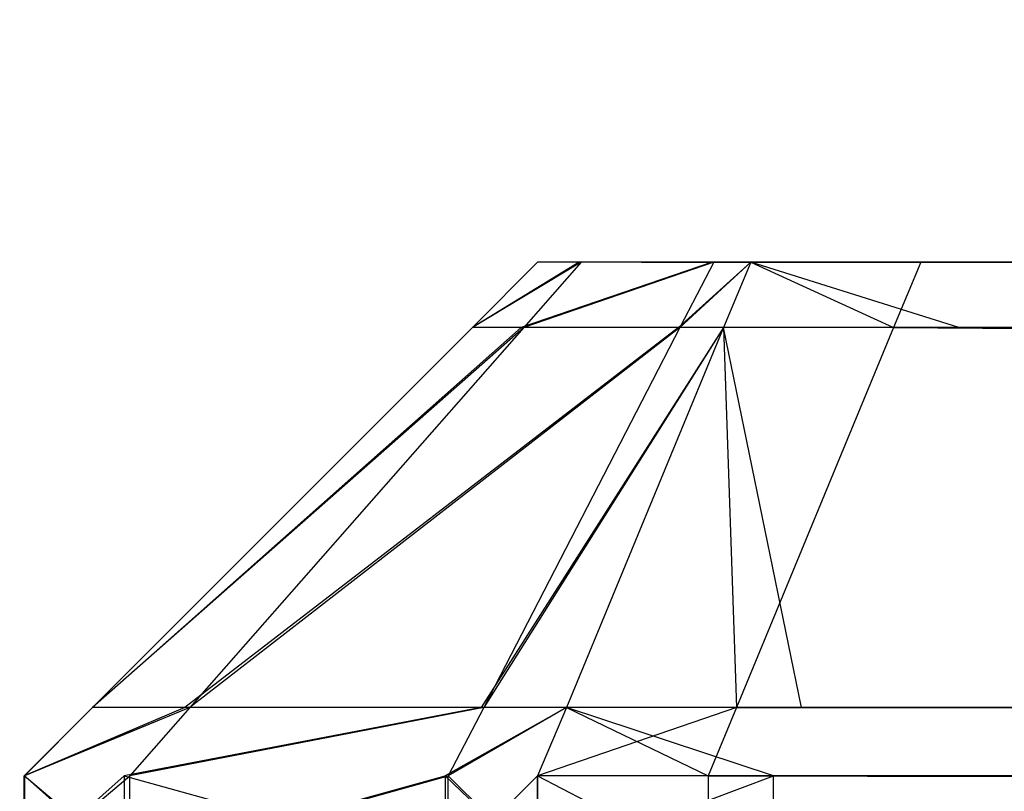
# Model space of a CAD drawing. Extents: x 0 to 1.6, y -0.5 to 0.
# Tile 72 of 182: x 0.41171 to 0.41363, y -0.48282 to -0.48132. Entities that reach past the tile are written whole.
import ezdxf

# ---------------------------------------------------------------- set-up
doc = ezdxf.new("R2010")
doc.units = 0
for name, color, linetype in [('L19_FRONT_FINION_1', 7, 'CONTINUOUS'), ('L20_FRONT_FINION_2___REPLACEMTF', 7, 'CONTINUOUS'), ('L34_KORPUS3_2', 7, 'CONTINUOUS'), ('L45_ABDECKPL_0___REPLACEMTFOREM', 7, 'CONTINUOUS'), ('L54_FRONT_FINION_1', 7, 'CONTINUOUS'), ('L55_FRONT_FINION_2___REPLACEMTF', 7, 'CONTINUOUS')]:
    doc.layers.add(name, color=color, linetype=linetype)

msp = doc.modelspace()

# ---------------------------------------------------------------- linework, layer by layer
at = {"layer": 'L19_FRONT_FINION_1', "color": 8}
for points, invisible_edges in [([(0.412593, -0.481919, 0.348683), (0.412805, -0.481792, 0.348651), (0.412693, -0.481919, 0.348583), (0.412593, -0.481919, 0.348683)], 13), ([(0.412805, -0.481792, 0.348651), (0.412593, -0.481919, 0.348683), (0.41272, -0.481792, 0.348736), (0.412805, -0.481792, 0.348651)], 14), ([(0.412593, -0.481919, 0.58542), (0.41272, -0.481792, 0.349246), (0.412593, -0.481919, 0.349193), (0.412593, -0.481919, 0.58542)], 13), ([(0.41272, -0.481792, 0.349246), (0.412593, -0.481919, 0.58542), (0.41272, -0.481792, 0.585367), (0.41272, -0.481792, 0.349246)], 14), ([(0.412593, -0.481919, 0.349193), (0.41272, -0.481792, 0.348736), (0.412593, -0.481919, 0.348683), (0.412593, -0.481919, 0.349193)], 13), ([(0.41272, -0.481792, 0.348736), (0.412593, -0.481919, 0.349193), (0.41272, -0.481792, 0.349246), (0.41272, -0.481792, 0.348736)], 14), ([(0.412593, -0.481919, 0.585887), (0.412801, -0.481792, 0.585915), (0.41272, -0.481792, 0.585835), (0.412593, -0.481919, 0.585887)], 13), ([(0.412801, -0.481792, 0.585915), (0.412593, -0.481919, 0.585887), (0.412688, -0.481919, 0.585983), (0.412801, -0.481792, 0.585915)], 14), ([(0.412593, -0.481919, 0.58542), (0.41272, -0.481792, 0.585835), (0.41272, -0.481792, 0.585367), (0.412593, -0.481919, 0.58542)], 13), ([(0.41272, -0.481792, 0.585835), (0.412593, -0.481919, 0.58542), (0.412593, -0.481919, 0.585887), (0.41272, -0.481792, 0.585835)], 14), ([(0.412688, -0.481919, 0.585983), (0.41306, -0.481792, 0.586174), (0.412801, -0.481792, 0.585915), (0.412688, -0.481919, 0.585983)], 13), ([(0.41306, -0.481792, 0.586174), (0.412688, -0.481919, 0.585983), (0.412994, -0.481919, 0.586288), (0.41306, -0.481792, 0.586174)], 14), ([(0.412693, -0.481919, 0.348583), (0.413063, -0.481792, 0.348394), (0.412997, -0.481919, 0.34828), (0.412693, -0.481919, 0.348583)], 13), ([(0.413063, -0.481792, 0.348394), (0.412693, -0.481919, 0.348583), (0.412805, -0.481792, 0.348651), (0.413063, -0.481792, 0.348394)], 14), ([(0.412994, -0.481919, 0.586288), (0.413135, -0.481792, 0.586249), (0.41306, -0.481792, 0.586174), (0.412994, -0.481919, 0.586288)], 13), ([(0.413135, -0.481792, 0.586249), (0.412994, -0.481919, 0.586288), (0.413082, -0.481919, 0.586376), (0.413135, -0.481792, 0.586249)], 14), ([(0.412997, -0.481919, 0.34828), (0.413135, -0.481792, 0.348322), (0.413082, -0.481919, 0.348195), (0.412997, -0.481919, 0.34828)], 13), ([(0.413135, -0.481792, 0.348322), (0.412997, -0.481919, 0.34828), (0.413063, -0.481792, 0.348394), (0.413135, -0.481792, 0.348322)], 14), ([(0.413135, -0.481792, 0.348322), (0.41354, -0.481919, 0.348195), (0.413082, -0.481919, 0.348195), (0.413135, -0.481792, 0.348322)], 13), ([(0.413413, -0.481919, 0.586376), (0.413135, -0.481792, 0.586249), (0.413082, -0.481919, 0.586376), (0.413413, -0.481919, 0.586376)], 13), ([(0.41354, -0.481919, 0.348195), (0.413135, -0.481792, 0.348322), (0.413592, -0.481792, 0.348322), (0.41354, -0.481919, 0.348195)], 14), ([(0.413135, -0.481792, 0.586249), (0.413413, -0.481919, 0.586376), (0.413466, -0.481792, 0.586249), (0.413135, -0.481792, 0.586249)], 14), ([(0.716606, -0.481919, 0.586376), (0.413466, -0.481792, 0.586249), (0.413413, -0.481919, 0.586376), (0.716606, -0.481919, 0.586376)], 13), ([(0.413466, -0.481792, 0.586249), (0.716606, -0.481919, 0.586376), (0.716606, -0.481792, 0.586249), (0.413466, -0.481792, 0.586249)], 14), ([(0.413592, -0.481792, 0.348322), (0.716606, -0.481919, 0.348195), (0.41354, -0.481919, 0.348195), (0.413592, -0.481792, 0.348322)], 13), ([(0.716606, -0.481919, 0.348195), (0.413592, -0.481792, 0.348322), (0.716606, -0.481792, 0.348322), (0.716606, -0.481919, 0.348195)], 14), ([(0.411853, -0.482659, 0.348377), (0.412693, -0.481919, 0.348583), (0.412043, -0.482659, 0.348188), (0.411853, -0.482659, 0.348377)], 13), ([(0.412693, -0.481919, 0.348583), (0.411853, -0.482659, 0.348377), (0.412593, -0.481919, 0.348683), (0.412693, -0.481919, 0.348583)], 14), ([(0.412593, -0.481919, 0.58542), (0.411853, -0.482659, 0.348888), (0.411853, -0.482659, 0.585725), (0.412593, -0.481919, 0.58542)], 13), ([(0.411853, -0.482659, 0.348888), (0.412593, -0.481919, 0.58542), (0.412593, -0.481919, 0.349193), (0.411853, -0.482659, 0.348888)], 14), ([(0.412593, -0.481919, 0.349193), (0.411853, -0.482659, 0.348377), (0.411853, -0.482659, 0.348888), (0.412593, -0.481919, 0.349193)], 13), ([(0.411853, -0.482659, 0.348377), (0.412593, -0.481919, 0.349193), (0.412593, -0.481919, 0.348683), (0.411853, -0.482659, 0.348377)], 14), ([(0.411853, -0.482659, 0.586194), (0.412688, -0.481919, 0.585983), (0.412593, -0.481919, 0.585887), (0.411853, -0.482659, 0.586194)], 13), ([(0.412688, -0.481919, 0.585983), (0.411853, -0.482659, 0.586194), (0.412033, -0.482659, 0.586373), (0.412688, -0.481919, 0.585983)], 14), ([(0.412593, -0.481919, 0.585887), (0.411853, -0.482659, 0.585725), (0.411853, -0.482659, 0.586194), (0.412593, -0.481919, 0.585887)], 13), ([(0.411853, -0.482659, 0.585725), (0.412593, -0.481919, 0.585887), (0.412593, -0.481919, 0.58542), (0.411853, -0.482659, 0.585725)], 14), ([(0.412033, -0.482659, 0.586373), (0.412994, -0.481919, 0.586288), (0.412688, -0.481919, 0.585983), (0.412033, -0.482659, 0.586373)], 13), ([(0.412994, -0.481919, 0.586288), (0.412033, -0.482659, 0.586373), (0.41261, -0.482659, 0.586949), (0.412994, -0.481919, 0.586288)], 14), ([(0.412043, -0.482659, 0.348188), (0.412997, -0.481919, 0.34828), (0.412615, -0.482659, 0.347616), (0.412043, -0.482659, 0.348188)], 13), ([(0.412997, -0.481919, 0.34828), (0.412043, -0.482659, 0.348188), (0.412693, -0.481919, 0.348583), (0.412997, -0.481919, 0.34828)], 14), ([(0.41261, -0.482659, 0.586949), (0.413082, -0.481919, 0.586376), (0.412994, -0.481919, 0.586288), (0.41261, -0.482659, 0.586949)], 13), ([(0.413082, -0.481919, 0.586376), (0.41261, -0.482659, 0.586949), (0.412776, -0.482659, 0.587115), (0.413082, -0.481919, 0.586376)], 14), ([(0.412615, -0.482659, 0.347616), (0.413082, -0.481919, 0.348195), (0.412776, -0.482659, 0.347455), (0.412615, -0.482659, 0.347616)], 13), ([(0.413082, -0.481919, 0.348195), (0.412615, -0.482659, 0.347616), (0.412997, -0.481919, 0.34828), (0.413082, -0.481919, 0.348195)], 14), ([(0.413082, -0.481919, 0.348195), (0.413234, -0.482659, 0.347455), (0.412776, -0.482659, 0.347455), (0.413082, -0.481919, 0.348195)], 13), ([(0.413107, -0.482659, 0.587115), (0.413082, -0.481919, 0.586376), (0.412776, -0.482659, 0.587115), (0.413107, -0.482659, 0.587115)], 13), ([(0.413234, -0.482659, 0.347455), (0.413082, -0.481919, 0.348195), (0.41354, -0.481919, 0.348195), (0.413234, -0.482659, 0.347455)], 14), ([(0.413082, -0.481919, 0.586376), (0.413107, -0.482659, 0.587115), (0.413413, -0.481919, 0.586376), (0.413082, -0.481919, 0.586376)], 14), ([(0.716606, -0.482659, 0.587115), (0.413413, -0.481919, 0.586376), (0.413107, -0.482659, 0.587115), (0.716606, -0.482659, 0.587115)], 13), ([(0.41354, -0.481919, 0.348195), (0.716606, -0.482659, 0.347455), (0.413234, -0.482659, 0.347455), (0.41354, -0.481919, 0.348195)], 13), ([(0.413413, -0.481919, 0.586376), (0.716606, -0.482659, 0.587115), (0.716606, -0.481919, 0.586376), (0.413413, -0.481919, 0.586376)], 14), ([(0.716606, -0.482659, 0.347455), (0.41354, -0.481919, 0.348195), (0.716606, -0.481919, 0.348195), (0.716606, -0.482659, 0.347455)], 14), ([(0.411721, -0.482792, 0.58578), (0.411853, -0.482659, 0.586194), (0.411853, -0.482659, 0.585725), (0.411721, -0.482792, 0.58578)], 13), ([(0.411853, -0.482659, 0.586194), (0.411721, -0.482792, 0.58578), (0.411721, -0.482792, 0.586249), (0.411853, -0.482659, 0.586194)], 14), ([(0.411721, -0.482792, 0.586249), (0.412033, -0.482659, 0.586373), (0.411853, -0.482659, 0.586194), (0.411721, -0.482792, 0.586249)], 13), ([(0.412033, -0.482659, 0.586373), (0.411721, -0.482792, 0.586249), (0.411915, -0.482792, 0.586443), (0.412033, -0.482659, 0.586373)], 14), ([(0.411721, -0.482792, 0.348833), (0.411853, -0.482659, 0.348377), (0.411721, -0.482792, 0.348322), (0.411721, -0.482792, 0.348833)], 13), ([(0.411853, -0.482659, 0.348377), (0.411721, -0.482792, 0.348833), (0.411853, -0.482659, 0.348888), (0.411853, -0.482659, 0.348377)], 14), ([(0.411721, -0.482792, 0.58578), (0.411853, -0.482659, 0.348888), (0.411721, -0.482792, 0.348833), (0.411721, -0.482792, 0.58578)], 13), ([(0.411853, -0.482659, 0.348888), (0.411721, -0.482792, 0.58578), (0.411853, -0.482659, 0.585725), (0.411853, -0.482659, 0.348888)], 14), ([(0.411721, -0.482792, 0.348322), (0.412043, -0.482659, 0.348188), (0.411926, -0.482792, 0.348117), (0.411721, -0.482792, 0.348322)], 13), ([(0.412043, -0.482659, 0.348188), (0.411721, -0.482792, 0.348322), (0.411853, -0.482659, 0.348377), (0.412043, -0.482659, 0.348188)], 14), ([(0.411915, -0.482792, 0.586443), (0.41261, -0.482659, 0.586949), (0.412033, -0.482659, 0.586373), (0.411915, -0.482792, 0.586443)], 13), ([(0.41261, -0.482659, 0.586949), (0.411915, -0.482792, 0.586443), (0.41254, -0.482792, 0.587068), (0.41261, -0.482659, 0.586949)], 14), ([(0.411926, -0.482792, 0.348117), (0.412615, -0.482659, 0.347616), (0.412546, -0.482792, 0.347497), (0.411926, -0.482792, 0.348117)], 13), ([(0.412615, -0.482659, 0.347616), (0.411926, -0.482792, 0.348117), (0.412043, -0.482659, 0.348188), (0.412615, -0.482659, 0.347616)], 14), ([(0.41254, -0.482792, 0.587068), (0.412776, -0.482659, 0.587115), (0.41261, -0.482659, 0.586949), (0.41254, -0.482792, 0.587068)], 13), ([(0.412776, -0.482659, 0.587115), (0.41254, -0.482792, 0.587068), (0.41272, -0.482792, 0.587248), (0.412776, -0.482659, 0.587115)], 14), ([(0.412546, -0.482792, 0.347497), (0.412776, -0.482659, 0.347455), (0.41272, -0.482792, 0.347323), (0.412546, -0.482792, 0.347497)], 13), ([(0.412776, -0.482659, 0.347455), (0.412546, -0.482792, 0.347497), (0.412615, -0.482659, 0.347616), (0.412776, -0.482659, 0.347455)], 14), ([(0.413052, -0.482792, 0.587248), (0.412776, -0.482659, 0.587115), (0.41272, -0.482792, 0.587248), (0.413052, -0.482792, 0.587248)], 13), ([(0.412776, -0.482659, 0.347455), (0.413179, -0.482792, 0.347323), (0.41272, -0.482792, 0.347323), (0.412776, -0.482659, 0.347455)], 13), ([(0.412776, -0.482659, 0.587115), (0.413052, -0.482792, 0.587248), (0.413107, -0.482659, 0.587115), (0.412776, -0.482659, 0.587115)], 14), ([(0.413179, -0.482792, 0.347323), (0.412776, -0.482659, 0.347455), (0.413234, -0.482659, 0.347455), (0.413179, -0.482792, 0.347323)], 14), ([(0.716606, -0.482792, 0.587248), (0.413107, -0.482659, 0.587115), (0.413052, -0.482792, 0.587248), (0.716606, -0.482792, 0.587248)], 13), ([(0.413107, -0.482659, 0.587115), (0.716606, -0.482792, 0.587248), (0.716606, -0.482659, 0.587115), (0.413107, -0.482659, 0.587115)], 14), ([(0.413234, -0.482659, 0.347455), (0.716606, -0.482792, 0.347323), (0.413179, -0.482792, 0.347323), (0.413234, -0.482659, 0.347455)], 13), ([(0.716606, -0.482792, 0.347323), (0.413234, -0.482659, 0.347455), (0.716606, -0.482659, 0.347455), (0.716606, -0.482792, 0.347323)], 14), ([(0.411915, -0.482964, 0.586443), (0.411721, -0.482792, 0.586249), (0.411721, -0.482964, 0.586249), (0.411915, -0.482964, 0.586443)], 13), ([(0.411721, -0.482792, 0.586249), (0.411915, -0.482964, 0.586443), (0.411915, -0.482792, 0.586443), (0.411721, -0.482792, 0.586249)], 14), ([(0.411721, -0.482792, 0.586249), (0.411721, -0.482964, 0.58578), (0.411721, -0.482964, 0.586249), (0.411721, -0.482792, 0.586249)], 13), ([(0.411721, -0.482964, 0.58578), (0.411721, -0.482792, 0.586249), (0.411721, -0.482792, 0.58578), (0.411721, -0.482964, 0.58578)], 14), ([(0.411721, -0.482792, 0.58578), (0.411721, -0.482964, 0.348833), (0.411721, -0.482964, 0.58578), (0.411721, -0.482792, 0.58578)], 13), ([(0.411721, -0.482964, 0.348833), (0.411721, -0.482792, 0.58578), (0.411721, -0.482792, 0.348833), (0.411721, -0.482964, 0.348833)], 14), ([(0.411721, -0.482792, 0.348833), (0.411721, -0.482964, 0.348322), (0.411721, -0.482964, 0.348833), (0.411721, -0.482792, 0.348833)], 13), ([(0.411721, -0.482964, 0.348322), (0.411721, -0.482792, 0.348833), (0.411721, -0.482792, 0.348322), (0.411721, -0.482964, 0.348322)], 14), ([(0.411926, -0.482792, 0.348117), (0.411721, -0.482964, 0.348322), (0.411721, -0.482792, 0.348322), (0.411926, -0.482792, 0.348117)], 13), ([(0.411721, -0.482964, 0.348322), (0.411926, -0.482792, 0.348117), (0.411926, -0.482964, 0.348117), (0.411721, -0.482964, 0.348322)], 14), ([(0.41254, -0.482964, 0.587068), (0.411915, -0.482792, 0.586443), (0.411915, -0.482964, 0.586443), (0.41254, -0.482964, 0.587068)], 13), ([(0.411915, -0.482792, 0.586443), (0.41254, -0.482964, 0.587068), (0.41254, -0.482792, 0.587068), (0.411915, -0.482792, 0.586443)], 14), ([(0.412546, -0.482792, 0.347497), (0.411926, -0.482964, 0.348117), (0.411926, -0.482792, 0.348117), (0.412546, -0.482792, 0.347497)], 13), ([(0.411926, -0.482964, 0.348117), (0.412546, -0.482792, 0.347497), (0.412546, -0.482964, 0.347497), (0.411926, -0.482964, 0.348117)], 14), ([(0.41272, -0.482964, 0.587248), (0.41254, -0.482792, 0.587068), (0.41254, -0.482964, 0.587068), (0.41272, -0.482964, 0.587248)], 13), ([(0.41254, -0.482792, 0.587068), (0.41272, -0.482964, 0.587248), (0.41272, -0.482792, 0.587248), (0.41254, -0.482792, 0.587068)], 14), ([(0.41272, -0.482792, 0.347323), (0.412546, -0.482964, 0.347497), (0.412546, -0.482792, 0.347497), (0.41272, -0.482792, 0.347323)], 13), ([(0.412546, -0.482964, 0.347497), (0.41272, -0.482792, 0.347323), (0.41272, -0.482964, 0.347323), (0.412546, -0.482964, 0.347497)], 14), ([(0.413179, -0.482792, 0.347323), (0.41272, -0.482964, 0.347323), (0.41272, -0.482792, 0.347323), (0.413179, -0.482792, 0.347323)], 13), ([(0.41272, -0.482964, 0.347323), (0.413179, -0.482792, 0.347323), (0.413179, -0.482964, 0.347323), (0.41272, -0.482964, 0.347323)], 14), ([(0.413052, -0.482964, 0.587248), (0.41272, -0.482792, 0.587248), (0.41272, -0.482964, 0.587248), (0.413052, -0.482964, 0.587248)], 13), ([(0.41272, -0.482792, 0.587248), (0.413052, -0.482964, 0.587248), (0.413052, -0.482792, 0.587248), (0.41272, -0.482792, 0.587248)], 14), ([(0.716606, -0.482964, 0.587248), (0.413052, -0.482792, 0.587248), (0.413052, -0.482964, 0.587248), (0.716606, -0.482964, 0.587248)], 13), ([(0.413052, -0.482792, 0.587248), (0.716606, -0.482964, 0.587248), (0.716606, -0.482792, 0.587248), (0.413052, -0.482792, 0.587248)], 14), ([(0.716606, -0.482792, 0.347323), (0.413179, -0.482964, 0.347323), (0.413179, -0.482792, 0.347323), (0.716606, -0.482792, 0.347323)], 13), ([(0.413179, -0.482964, 0.347323), (0.716606, -0.482792, 0.347323), (0.716606, -0.482964, 0.347323), (0.413179, -0.482964, 0.347323)], 14)]:
    msp.add_3dface(points, dxfattribs=dict(at, invisible_edges=invisible_edges))
at = {"layer": 'L20_FRONT_FINION_2___REPLACEMTF', "color": 250}
for points, invisible_edges in [([(0.41272, -0.481792, 0.585834), (0.412922, -0.481792, 0.585367), (0.41272, -0.481792, 0.585367), (0.41272, -0.481792, 0.585834)], 13), ([(0.412922, -0.481792, 0.585367), (0.41272, -0.481792, 0.585834), (0.412922, -0.481792, 0.585635), (0.412922, -0.481792, 0.585367)], 14), ([(0.41272, -0.481792, 0.585834), (0.412944, -0.481792, 0.585772), (0.412922, -0.481792, 0.585635), (0.41272, -0.481792, 0.585834)], 13), ([(0.412944, -0.481792, 0.585772), (0.41272, -0.481792, 0.585834), (0.412801, -0.481792, 0.585914), (0.412944, -0.481792, 0.585772)], 14), ([(0.41272, -0.481792, 0.349246), (0.412922, -0.481792, 0.34895), (0.41272, -0.481792, 0.348736), (0.41272, -0.481792, 0.349246)], 13), ([(0.412922, -0.481792, 0.34895), (0.41272, -0.481792, 0.349246), (0.412922, -0.481792, 0.349246), (0.412922, -0.481792, 0.34895)], 14), ([(0.41272, -0.481792, 0.585367), (0.412922, -0.481792, 0.349246), (0.41272, -0.481792, 0.349246), (0.41272, -0.481792, 0.585367)], 13), ([(0.412922, -0.481792, 0.349246), (0.41272, -0.481792, 0.585367), (0.412922, -0.481792, 0.585367), (0.412922, -0.481792, 0.349246)], 14), ([(0.41272, -0.481792, 0.348736), (0.412948, -0.481792, 0.348793), (0.412805, -0.481792, 0.348651), (0.41272, -0.481792, 0.348736)], 13), ([(0.412948, -0.481792, 0.348793), (0.41272, -0.481792, 0.348736), (0.412922, -0.481792, 0.34895), (0.412948, -0.481792, 0.348793)], 14), ([(0.412801, -0.481792, 0.585914), (0.413203, -0.481792, 0.586031), (0.412944, -0.481792, 0.585772), (0.412801, -0.481792, 0.585914)], 13), ([(0.413203, -0.481792, 0.586031), (0.412801, -0.481792, 0.585914), (0.41306, -0.481792, 0.586173), (0.413203, -0.481792, 0.586031)], 14), ([(0.412805, -0.481792, 0.348651), (0.413205, -0.481792, 0.348537), (0.413063, -0.481792, 0.348394), (0.412805, -0.481792, 0.348651)], 13), ([(0.413205, -0.481792, 0.348537), (0.412805, -0.481792, 0.348651), (0.412948, -0.481792, 0.348793), (0.413205, -0.481792, 0.348537)], 14), ([(0.716606, -0.481792, 0.586046), (0.412948, -0.481792, 0.348793), (0.412922, -0.481792, 0.34895), (0.716606, -0.481792, 0.586046)], 13), ([(0.716606, -0.481792, 0.586046), (0.412922, -0.481792, 0.34895), (0.412922, -0.481792, 0.349246), (0.716606, -0.481792, 0.586046)], 10), ([(0.716606, -0.481792, 0.586046), (0.412922, -0.481792, 0.349246), (0.412922, -0.481792, 0.585367), (0.716606, -0.481792, 0.586046)], 13), ([(0.716606, -0.481792, 0.586046), (0.412922, -0.481792, 0.585367), (0.412922, -0.481792, 0.585635), (0.716606, -0.481792, 0.586046)], 10), ([(0.716606, -0.481792, 0.586046), (0.412922, -0.481792, 0.585635), (0.412944, -0.481792, 0.585772), (0.716606, -0.481792, 0.586046)], 15), ([(0.716606, -0.481792, 0.586046), (0.412944, -0.481792, 0.585772), (0.413203, -0.481792, 0.586031), (0.716606, -0.481792, 0.586046)], 15), ([(0.716606, -0.481792, 0.586046), (0.413205, -0.481792, 0.348537), (0.412948, -0.481792, 0.348793), (0.716606, -0.481792, 0.586046)], 10), ([(0.41306, -0.481792, 0.586173), (0.413291, -0.481792, 0.586046), (0.413203, -0.481792, 0.586031), (0.41306, -0.481792, 0.586173)], 13), ([(0.413291, -0.481792, 0.586046), (0.41306, -0.481792, 0.586173), (0.413135, -0.481792, 0.586248), (0.413291, -0.481792, 0.586046)], 14), ([(0.413063, -0.481792, 0.348394), (0.413372, -0.481792, 0.348523), (0.413135, -0.481792, 0.348322), (0.413063, -0.481792, 0.348394)], 13), ([(0.413372, -0.481792, 0.348523), (0.413063, -0.481792, 0.348394), (0.413205, -0.481792, 0.348537), (0.413372, -0.481792, 0.348523)], 14), ([(0.413135, -0.481792, 0.586248), (0.413466, -0.481792, 0.586046), (0.413291, -0.481792, 0.586046), (0.413135, -0.481792, 0.586248)], 13), ([(0.413466, -0.481792, 0.586046), (0.413135, -0.481792, 0.586248), (0.413466, -0.481792, 0.586248), (0.413466, -0.481792, 0.586046)], 14), ([(0.413372, -0.481792, 0.348523), (0.413592, -0.481792, 0.348322), (0.413135, -0.481792, 0.348322), (0.413372, -0.481792, 0.348523)], 13), ([(0.716606, -0.481792, 0.586046), (0.413203, -0.481792, 0.586031), (0.413466, -0.481792, 0.586046), (0.716606, -0.481792, 0.586046)], 15), ([(0.413466, -0.481792, 0.586046), (0.413203, -0.481792, 0.586031), (0.413291, -0.481792, 0.586046), (0.413466, -0.481792, 0.586046)], 15), ([(0.413205, -0.481792, 0.348537), (0.413592, -0.481792, 0.348523), (0.413372, -0.481792, 0.348523), (0.413205, -0.481792, 0.348537)], 13), ([(0.413592, -0.481792, 0.348523), (0.413205, -0.481792, 0.348537), (0.716606, -0.481792, 0.348523), (0.413592, -0.481792, 0.348523)], 10), ([(0.716606, -0.481792, 0.348523), (0.413205, -0.481792, 0.348537), (0.716606, -0.481792, 0.586046), (0.716606, -0.481792, 0.348523)], 13), ([(0.413592, -0.481792, 0.348322), (0.413372, -0.481792, 0.348523), (0.413592, -0.481792, 0.348523), (0.413592, -0.481792, 0.348322)], 14), ([(0.413466, -0.481792, 0.586248), (0.716606, -0.481792, 0.586046), (0.413466, -0.481792, 0.586046), (0.413466, -0.481792, 0.586248)], 13), ([(0.716606, -0.481792, 0.586046), (0.413466, -0.481792, 0.586248), (0.716606, -0.481792, 0.586248), (0.716606, -0.481792, 0.586046)], 14), ([(0.413592, -0.481792, 0.348523), (0.716606, -0.481792, 0.348322), (0.413592, -0.481792, 0.348322), (0.413592, -0.481792, 0.348523)], 13), ([(0.716606, -0.481792, 0.348322), (0.413592, -0.481792, 0.348523), (0.716606, -0.481792, 0.348523), (0.716606, -0.481792, 0.348322)], 14)]:
    msp.add_3dface(points, dxfattribs=dict(at, invisible_edges=invisible_edges))
at = {"layer": 'L34_KORPUS3_2', "color": 8}
for points, invisible_edges in [([(0.002909, -0.497407), (0.002912, -0.000595), (0.9, -0.497407), (0.002909, -0.497407)], 15), ([(0.002912, -0.000597, 0.00769), (0.002909, -0.497405, 0.00769), (0.9, -0.497405, 0.00769), (0.002912, -0.000597, 0.00769)], 15), ([(0.9, -0.497407), (0.002912, -0.000595), (0.9, -0.000595), (0.9, -0.497407)], 15), ([(0.002912, -0.000597, 0.00769), (0.9, -0.497405, 0.00769), (0.9, -0.000597, 0.00769), (0.002912, -0.000597, 0.00769)], 11)]:
    msp.add_3dface(points, dxfattribs=dict(at, invisible_edges=invisible_edges))
at = {"layer": 'L45_ABDECKPL_0___REPLACEMTFOREM', "color": 39, "invisible_edges": 15}
for points in [[(0.001665, -0.501188, 0.590716), (0.001616, -0.002369, 0.590716), (0.471779, -0.002369, 0.590716), (0.001665, -0.501188, 0.590716)], [(0.001616, -0.002372, 0.602705), (0.001665, -0.501185, 0.602705), (0.475865, -0.002372, 0.602705), (0.001616, -0.002372, 0.602705)], [(0.001665, -0.501188, 0.590716), (0.471779, -0.002369, 0.590716), (0.471779, -0.501188, 0.590716), (0.001665, -0.501188, 0.590716)], [(0.475865, -0.002372, 0.602705), (0.001665, -0.501185, 0.602705), (0.471779, -0.501185, 0.602705), (0.475865, -0.002372, 0.602705)]]:
    msp.add_3dface(points, dxfattribs=at)
at = {"layer": 'L54_FRONT_FINION_1', "color": 8}
for points, invisible_edges in [([(0.412593, -0.481919, 0.342468), (0.41272, -0.481792, 0.342883), (0.41272, -0.481792, 0.342415), (0.412593, -0.481919, 0.342468)], 13), ([(0.41272, -0.481792, 0.342883), (0.412593, -0.481919, 0.342468), (0.412593, -0.481919, 0.342935), (0.41272, -0.481792, 0.342883)], 14), ([(0.412593, -0.481919, 0.342935), (0.412801, -0.481792, 0.342963), (0.41272, -0.481792, 0.342883), (0.412593, -0.481919, 0.342935)], 13), ([(0.412801, -0.481792, 0.342963), (0.412593, -0.481919, 0.342935), (0.412688, -0.481919, 0.343031), (0.412801, -0.481792, 0.342963)], 14), ([(0.412593, -0.481919, 0.012102), (0.41272, -0.481792, 0.011644), (0.412593, -0.481919, 0.011591), (0.412593, -0.481919, 0.012102)], 13), ([(0.41272, -0.481792, 0.011644), (0.412593, -0.481919, 0.012102), (0.41272, -0.481792, 0.012154), (0.41272, -0.481792, 0.011644)], 14), ([(0.412593, -0.481919, 0.342468), (0.41272, -0.481792, 0.012154), (0.412593, -0.481919, 0.012102), (0.412593, -0.481919, 0.342468)], 13), ([(0.41272, -0.481792, 0.012154), (0.412593, -0.481919, 0.342468), (0.41272, -0.481792, 0.342415), (0.41272, -0.481792, 0.012154)], 14), ([(0.412593, -0.481919, 0.011591), (0.412805, -0.481792, 0.011559), (0.412693, -0.481919, 0.011491), (0.412593, -0.481919, 0.011591)], 13), ([(0.412805, -0.481792, 0.011559), (0.412593, -0.481919, 0.011591), (0.41272, -0.481792, 0.011644), (0.412805, -0.481792, 0.011559)], 14), ([(0.412688, -0.481919, 0.343031), (0.41306, -0.481792, 0.343222), (0.412801, -0.481792, 0.342963), (0.412688, -0.481919, 0.343031)], 13), ([(0.41306, -0.481792, 0.343222), (0.412688, -0.481919, 0.343031), (0.412994, -0.481919, 0.343336), (0.41306, -0.481792, 0.343222)], 14), ([(0.412693, -0.481919, 0.011491), (0.413063, -0.481792, 0.011302), (0.412997, -0.481919, 0.011187), (0.412693, -0.481919, 0.011491)], 13), ([(0.413063, -0.481792, 0.011302), (0.412693, -0.481919, 0.011491), (0.412805, -0.481792, 0.011559), (0.413063, -0.481792, 0.011302)], 14), ([(0.412994, -0.481919, 0.343336), (0.413135, -0.481792, 0.343297), (0.41306, -0.481792, 0.343222), (0.412994, -0.481919, 0.343336)], 13), ([(0.413135, -0.481792, 0.343297), (0.412994, -0.481919, 0.343336), (0.413082, -0.481919, 0.343424), (0.413135, -0.481792, 0.343297)], 14), ([(0.412997, -0.481919, 0.011187), (0.413135, -0.481792, 0.01123), (0.413082, -0.481919, 0.011102), (0.412997, -0.481919, 0.011187)], 13), ([(0.413135, -0.481792, 0.01123), (0.412997, -0.481919, 0.011187), (0.413063, -0.481792, 0.011302), (0.413135, -0.481792, 0.01123)], 14), ([(0.413413, -0.481919, 0.343424), (0.413135, -0.481792, 0.343297), (0.413082, -0.481919, 0.343424), (0.413413, -0.481919, 0.343424)], 13), ([(0.413135, -0.481792, 0.01123), (0.41354, -0.481919, 0.011102), (0.413082, -0.481919, 0.011102), (0.413135, -0.481792, 0.01123)], 13), ([(0.413135, -0.481792, 0.343297), (0.413413, -0.481919, 0.343424), (0.413466, -0.481792, 0.343297), (0.413135, -0.481792, 0.343297)], 14), ([(0.41354, -0.481919, 0.011102), (0.413135, -0.481792, 0.01123), (0.413592, -0.481792, 0.01123), (0.41354, -0.481919, 0.011102)], 14), ([(0.5, -0.481919, 0.343424), (0.413466, -0.481792, 0.343297), (0.413413, -0.481919, 0.343424), (0.5, -0.481919, 0.343424)], 13), ([(0.413466, -0.481792, 0.343297), (0.5, -0.481919, 0.343424), (0.5, -0.481792, 0.343297), (0.413466, -0.481792, 0.343297)], 14), ([(0.413592, -0.481792, 0.01123), (0.5, -0.481919, 0.011102), (0.41354, -0.481919, 0.011102), (0.413592, -0.481792, 0.01123)], 13), ([(0.5, -0.481919, 0.011102), (0.413592, -0.481792, 0.01123), (0.5, -0.481792, 0.01123), (0.5, -0.481919, 0.011102)], 14), ([(0.412593, -0.481919, 0.342935), (0.411853, -0.482659, 0.342773), (0.411853, -0.482659, 0.343242), (0.412593, -0.481919, 0.342935)], 13), ([(0.411853, -0.482659, 0.342773), (0.412593, -0.481919, 0.342935), (0.412593, -0.481919, 0.342468), (0.411853, -0.482659, 0.342773)], 14), ([(0.411853, -0.482659, 0.343242), (0.412688, -0.481919, 0.343031), (0.412593, -0.481919, 0.342935), (0.411853, -0.482659, 0.343242)], 13), ([(0.412688, -0.481919, 0.343031), (0.411853, -0.482659, 0.343242), (0.412033, -0.482659, 0.343421), (0.412688, -0.481919, 0.343031)], 14), ([(0.412593, -0.481919, 0.012102), (0.411853, -0.482659, 0.011285), (0.411853, -0.482659, 0.011796), (0.412593, -0.481919, 0.012102)], 13), ([(0.411853, -0.482659, 0.011285), (0.412593, -0.481919, 0.012102), (0.412593, -0.481919, 0.011591), (0.411853, -0.482659, 0.011285)], 14), ([(0.412593, -0.481919, 0.342468), (0.411853, -0.482659, 0.011796), (0.411853, -0.482659, 0.342773), (0.412593, -0.481919, 0.342468)], 13), ([(0.411853, -0.482659, 0.011796), (0.412593, -0.481919, 0.342468), (0.412593, -0.481919, 0.012102), (0.411853, -0.482659, 0.011796)], 14), ([(0.411853, -0.482659, 0.011285), (0.412693, -0.481919, 0.011491), (0.412043, -0.482659, 0.011096), (0.411853, -0.482659, 0.011285)], 13), ([(0.412693, -0.481919, 0.011491), (0.411853, -0.482659, 0.011285), (0.412593, -0.481919, 0.011591), (0.412693, -0.481919, 0.011491)], 14), ([(0.412033, -0.482659, 0.343421), (0.412994, -0.481919, 0.343336), (0.412688, -0.481919, 0.343031), (0.412033, -0.482659, 0.343421)], 13), ([(0.412994, -0.481919, 0.343336), (0.412033, -0.482659, 0.343421), (0.41261, -0.482659, 0.343998), (0.412994, -0.481919, 0.343336)], 14), ([(0.412043, -0.482659, 0.011096), (0.412997, -0.481919, 0.011187), (0.412615, -0.482659, 0.010523), (0.412043, -0.482659, 0.011096)], 13), ([(0.412997, -0.481919, 0.011187), (0.412043, -0.482659, 0.011096), (0.412693, -0.481919, 0.011491), (0.412997, -0.481919, 0.011187)], 14), ([(0.41261, -0.482659, 0.343998), (0.413082, -0.481919, 0.343424), (0.412994, -0.481919, 0.343336), (0.41261, -0.482659, 0.343998)], 13), ([(0.413082, -0.481919, 0.343424), (0.41261, -0.482659, 0.343998), (0.412776, -0.482659, 0.344164), (0.413082, -0.481919, 0.343424)], 14), ([(0.412615, -0.482659, 0.010523), (0.413082, -0.481919, 0.011102), (0.412776, -0.482659, 0.010363), (0.412615, -0.482659, 0.010523)], 13), ([(0.413082, -0.481919, 0.011102), (0.412615, -0.482659, 0.010523), (0.412997, -0.481919, 0.011187), (0.413082, -0.481919, 0.011102)], 14), ([(0.413107, -0.482659, 0.344164), (0.413082, -0.481919, 0.343424), (0.412776, -0.482659, 0.344164), (0.413107, -0.482659, 0.344164)], 13), ([(0.413082, -0.481919, 0.011102), (0.413234, -0.482659, 0.010363), (0.412776, -0.482659, 0.010363), (0.413082, -0.481919, 0.011102)], 13), ([(0.413082, -0.481919, 0.343424), (0.413107, -0.482659, 0.344164), (0.413413, -0.481919, 0.343424), (0.413082, -0.481919, 0.343424)], 14), ([(0.413234, -0.482659, 0.010363), (0.413082, -0.481919, 0.011102), (0.41354, -0.481919, 0.011102), (0.413234, -0.482659, 0.010363)], 14), ([(0.5, -0.482659, 0.344164), (0.413413, -0.481919, 0.343424), (0.413107, -0.482659, 0.344164), (0.5, -0.482659, 0.344164)], 13), ([(0.41354, -0.481919, 0.011102), (0.5, -0.482659, 0.010363), (0.413234, -0.482659, 0.010363), (0.41354, -0.481919, 0.011102)], 13), ([(0.413413, -0.481919, 0.343424), (0.5, -0.482659, 0.344164), (0.5, -0.481919, 0.343424), (0.413413, -0.481919, 0.343424)], 14), ([(0.5, -0.482659, 0.010363), (0.41354, -0.481919, 0.011102), (0.5, -0.481919, 0.011102), (0.5, -0.482659, 0.010363)], 14), ([(0.41172, -0.482792, 0.01123), (0.412043, -0.482659, 0.011096), (0.411926, -0.482792, 0.011024), (0.41172, -0.482792, 0.01123)], 13), ([(0.412043, -0.482659, 0.011096), (0.41172, -0.482792, 0.01123), (0.411853, -0.482659, 0.011285), (0.412043, -0.482659, 0.011096)], 14), ([(0.41172, -0.482792, 0.342828), (0.411853, -0.482659, 0.011796), (0.41172, -0.482792, 0.011741), (0.41172, -0.482792, 0.342828)], 13), ([(0.411853, -0.482659, 0.011796), (0.41172, -0.482792, 0.342828), (0.411853, -0.482659, 0.342773), (0.411853, -0.482659, 0.011796)], 14), ([(0.41172, -0.482792, 0.011741), (0.411853, -0.482659, 0.011285), (0.41172, -0.482792, 0.01123), (0.41172, -0.482792, 0.011741)], 13), ([(0.411853, -0.482659, 0.011285), (0.41172, -0.482792, 0.011741), (0.411853, -0.482659, 0.011796), (0.411853, -0.482659, 0.011285)], 14), ([(0.41172, -0.482792, 0.343297), (0.412033, -0.482659, 0.343421), (0.411853, -0.482659, 0.343242), (0.41172, -0.482792, 0.343297)], 13), ([(0.412033, -0.482659, 0.343421), (0.41172, -0.482792, 0.343297), (0.411915, -0.482792, 0.343492), (0.412033, -0.482659, 0.343421)], 14), ([(0.41172, -0.482792, 0.342828), (0.411853, -0.482659, 0.343242), (0.411853, -0.482659, 0.342773), (0.41172, -0.482792, 0.342828)], 13), ([(0.411853, -0.482659, 0.343242), (0.41172, -0.482792, 0.342828), (0.41172, -0.482792, 0.343297), (0.411853, -0.482659, 0.343242)], 14), ([(0.411915, -0.482792, 0.343492), (0.41261, -0.482659, 0.343998), (0.412033, -0.482659, 0.343421), (0.411915, -0.482792, 0.343492)], 13), ([(0.41261, -0.482659, 0.343998), (0.411915, -0.482792, 0.343492), (0.41254, -0.482792, 0.344117), (0.41261, -0.482659, 0.343998)], 14), ([(0.411926, -0.482792, 0.011024), (0.412615, -0.482659, 0.010523), (0.412546, -0.482792, 0.010404), (0.411926, -0.482792, 0.011024)], 13), ([(0.412615, -0.482659, 0.010523), (0.411926, -0.482792, 0.011024), (0.412043, -0.482659, 0.011096), (0.412615, -0.482659, 0.010523)], 14), ([(0.41254, -0.482792, 0.344117), (0.412776, -0.482659, 0.344164), (0.41261, -0.482659, 0.343998), (0.41254, -0.482792, 0.344117)], 13), ([(0.412776, -0.482659, 0.344164), (0.41254, -0.482792, 0.344117), (0.41272, -0.482792, 0.344297), (0.412776, -0.482659, 0.344164)], 14), ([(0.412546, -0.482792, 0.010404), (0.412776, -0.482659, 0.010363), (0.41272, -0.482792, 0.01023), (0.412546, -0.482792, 0.010404)], 13), ([(0.412776, -0.482659, 0.010363), (0.412546, -0.482792, 0.010404), (0.412615, -0.482659, 0.010523), (0.412776, -0.482659, 0.010363)], 14), ([(0.412776, -0.482659, 0.010363), (0.413179, -0.482792, 0.01023), (0.41272, -0.482792, 0.01023), (0.412776, -0.482659, 0.010363)], 13), ([(0.41272, -0.482792, 0.344297), (0.413107, -0.482659, 0.344164), (0.412776, -0.482659, 0.344164), (0.41272, -0.482792, 0.344297)], 13), ([(0.413107, -0.482659, 0.344164), (0.41272, -0.482792, 0.344297), (0.413052, -0.482792, 0.344297), (0.413107, -0.482659, 0.344164)], 14), ([(0.413179, -0.482792, 0.01023), (0.412776, -0.482659, 0.010363), (0.413234, -0.482659, 0.010363), (0.413179, -0.482792, 0.01023)], 14), ([(0.413052, -0.482792, 0.344297), (0.5, -0.482659, 0.344164), (0.413107, -0.482659, 0.344164), (0.413052, -0.482792, 0.344297)], 13), ([(0.5, -0.482659, 0.344164), (0.413052, -0.482792, 0.344297), (0.5, -0.482792, 0.344297), (0.5, -0.482659, 0.344164)], 14), ([(0.413234, -0.482659, 0.010363), (0.5, -0.482792, 0.01023), (0.413179, -0.482792, 0.01023), (0.413234, -0.482659, 0.010363)], 13), ([(0.5, -0.482792, 0.01023), (0.413234, -0.482659, 0.010363), (0.5, -0.482659, 0.010363), (0.5, -0.482792, 0.01023)], 14), ([(0.41172, -0.482792, 0.01123), (0.411926, -0.482964, 0.011024), (0.41172, -0.482964, 0.01123), (0.41172, -0.482792, 0.01123)], 13), ([(0.411926, -0.482964, 0.011024), (0.41172, -0.482792, 0.01123), (0.411926, -0.482792, 0.011024), (0.411926, -0.482964, 0.011024)], 14), ([(0.41172, -0.482792, 0.011741), (0.41172, -0.482964, 0.01123), (0.41172, -0.482964, 0.011741), (0.41172, -0.482792, 0.011741)], 13), ([(0.41172, -0.482964, 0.01123), (0.41172, -0.482792, 0.011741), (0.41172, -0.482792, 0.01123), (0.41172, -0.482964, 0.01123)], 14), ([(0.41172, -0.482792, 0.342828), (0.41172, -0.482964, 0.011741), (0.41172, -0.482964, 0.342828), (0.41172, -0.482792, 0.342828)], 13), ([(0.41172, -0.482964, 0.011741), (0.41172, -0.482792, 0.342828), (0.41172, -0.482792, 0.011741), (0.41172, -0.482964, 0.011741)], 14), ([(0.41172, -0.482792, 0.343297), (0.41172, -0.482964, 0.342828), (0.41172, -0.482964, 0.343297), (0.41172, -0.482792, 0.343297)], 13), ([(0.41172, -0.482964, 0.342828), (0.41172, -0.482792, 0.343297), (0.41172, -0.482792, 0.342828), (0.41172, -0.482964, 0.342828)], 14), ([(0.411915, -0.482792, 0.343492), (0.41172, -0.482964, 0.343297), (0.411915, -0.482964, 0.343492), (0.411915, -0.482792, 0.343492)], 13), ([(0.41172, -0.482964, 0.343297), (0.411915, -0.482792, 0.343492), (0.41172, -0.482792, 0.343297), (0.41172, -0.482964, 0.343297)], 14), ([(0.41254, -0.482792, 0.344117), (0.411915, -0.482964, 0.343492), (0.41254, -0.482964, 0.344117), (0.41254, -0.482792, 0.344117)], 13), ([(0.411915, -0.482964, 0.343492), (0.41254, -0.482792, 0.344117), (0.411915, -0.482792, 0.343492), (0.411915, -0.482964, 0.343492)], 14), ([(0.412546, -0.482792, 0.010404), (0.411926, -0.482964, 0.011024), (0.411926, -0.482792, 0.011024), (0.412546, -0.482792, 0.010404)], 13), ([(0.411926, -0.482964, 0.011024), (0.412546, -0.482792, 0.010404), (0.412546, -0.482964, 0.010404), (0.411926, -0.482964, 0.011024)], 14), ([(0.41272, -0.482964, 0.344297), (0.41254, -0.482792, 0.344117), (0.41254, -0.482964, 0.344117), (0.41272, -0.482964, 0.344297)], 13), ([(0.41254, -0.482792, 0.344117), (0.41272, -0.482964, 0.344297), (0.41272, -0.482792, 0.344297), (0.41254, -0.482792, 0.344117)], 14), ([(0.412546, -0.482792, 0.010404), (0.41272, -0.482964, 0.01023), (0.412546, -0.482964, 0.010404), (0.412546, -0.482792, 0.010404)], 13), ([(0.41272, -0.482964, 0.01023), (0.412546, -0.482792, 0.010404), (0.41272, -0.482792, 0.01023), (0.41272, -0.482964, 0.01023)], 14), ([(0.413052, -0.482964, 0.344297), (0.41272, -0.482792, 0.344297), (0.41272, -0.482964, 0.344297), (0.413052, -0.482964, 0.344297)], 13), ([(0.41272, -0.482792, 0.344297), (0.413052, -0.482964, 0.344297), (0.413052, -0.482792, 0.344297), (0.41272, -0.482792, 0.344297)], 14), ([(0.413179, -0.482792, 0.01023), (0.41272, -0.482964, 0.01023), (0.41272, -0.482792, 0.01023), (0.413179, -0.482792, 0.01023)], 13), ([(0.41272, -0.482964, 0.01023), (0.413179, -0.482792, 0.01023), (0.413179, -0.482964, 0.01023), (0.41272, -0.482964, 0.01023)], 14), ([(0.5, -0.482964, 0.344297), (0.413052, -0.482792, 0.344297), (0.413052, -0.482964, 0.344297), (0.5, -0.482964, 0.344297)], 13), ([(0.413052, -0.482792, 0.344297), (0.5, -0.482964, 0.344297), (0.5, -0.482792, 0.344297), (0.413052, -0.482792, 0.344297)], 14), ([(0.5, -0.482792, 0.01023), (0.413179, -0.482964, 0.01023), (0.413179, -0.482792, 0.01023), (0.5, -0.482792, 0.01023)], 13), ([(0.413179, -0.482964, 0.01023), (0.5, -0.482792, 0.01023), (0.5, -0.482964, 0.01023), (0.413179, -0.482964, 0.01023)], 14)]:
    msp.add_3dface(points, dxfattribs=dict(at, invisible_edges=invisible_edges))
at = {"layer": 'L55_FRONT_FINION_2___REPLACEMTF', "color": 250}
for points, invisible_edges in [([(0.41272, -0.481792, 0.011644), (0.412948, -0.481792, 0.011702), (0.412805, -0.481792, 0.011559), (0.41272, -0.481792, 0.011644)], 13), ([(0.412948, -0.481792, 0.011702), (0.41272, -0.481792, 0.011644), (0.412922, -0.481792, 0.011727), (0.412948, -0.481792, 0.011702)], 14), ([(0.41272, -0.481792, 0.342414), (0.412922, -0.481792, 0.012154), (0.41272, -0.481792, 0.012154), (0.41272, -0.481792, 0.342414)], 13), ([(0.412922, -0.481792, 0.012154), (0.41272, -0.481792, 0.342414), (0.412922, -0.481792, 0.342414), (0.412922, -0.481792, 0.012154)], 14), ([(0.41272, -0.481792, 0.012154), (0.412922, -0.481792, 0.011727), (0.41272, -0.481792, 0.011644), (0.41272, -0.481792, 0.012154)], 13), ([(0.412922, -0.481792, 0.011727), (0.41272, -0.481792, 0.012154), (0.412922, -0.481792, 0.012154), (0.412922, -0.481792, 0.011727)], 14), ([(0.41272, -0.481792, 0.342882), (0.412944, -0.481792, 0.34282), (0.412922, -0.481792, 0.342682), (0.41272, -0.481792, 0.342882)], 13), ([(0.412944, -0.481792, 0.34282), (0.41272, -0.481792, 0.342882), (0.412801, -0.481792, 0.342962), (0.412944, -0.481792, 0.34282)], 14), ([(0.41272, -0.481792, 0.342882), (0.412922, -0.481792, 0.342414), (0.41272, -0.481792, 0.342414), (0.41272, -0.481792, 0.342882)], 13), ([(0.412922, -0.481792, 0.342414), (0.41272, -0.481792, 0.342882), (0.412922, -0.481792, 0.342682), (0.412922, -0.481792, 0.342414)], 14), ([(0.412801, -0.481792, 0.342962), (0.413203, -0.481792, 0.343079), (0.412944, -0.481792, 0.34282), (0.412801, -0.481792, 0.342962)], 13), ([(0.413203, -0.481792, 0.343079), (0.412801, -0.481792, 0.342962), (0.41306, -0.481792, 0.343221), (0.413203, -0.481792, 0.343079)], 14), ([(0.412805, -0.481792, 0.011559), (0.413205, -0.481792, 0.011444), (0.413063, -0.481792, 0.011302), (0.412805, -0.481792, 0.011559)], 13), ([(0.413205, -0.481792, 0.011444), (0.412805, -0.481792, 0.011559), (0.412948, -0.481792, 0.011702), (0.413205, -0.481792, 0.011444)], 14), ([(0.5, -0.481792, 0.343094), (0.412948, -0.481792, 0.011702), (0.412922, -0.481792, 0.011727), (0.5, -0.481792, 0.343094)], 13), ([(0.5, -0.481792, 0.343094), (0.412922, -0.481792, 0.011727), (0.412922, -0.481792, 0.012154), (0.5, -0.481792, 0.343094)], 10), ([(0.5, -0.481792, 0.343094), (0.412922, -0.481792, 0.012154), (0.412922, -0.481792, 0.342414), (0.5, -0.481792, 0.343094)], 13), ([(0.5, -0.481792, 0.343094), (0.412922, -0.481792, 0.342414), (0.412922, -0.481792, 0.342682), (0.5, -0.481792, 0.343094)], 10), ([(0.5, -0.481792, 0.343094), (0.412922, -0.481792, 0.342682), (0.412944, -0.481792, 0.34282), (0.5, -0.481792, 0.343094)], 15), ([(0.5, -0.481792, 0.343094), (0.412944, -0.481792, 0.34282), (0.413203, -0.481792, 0.343079), (0.5, -0.481792, 0.343094)], 15), ([(0.5, -0.481792, 0.343094), (0.413205, -0.481792, 0.011444), (0.412948, -0.481792, 0.011702), (0.5, -0.481792, 0.343094)], 10), ([(0.41306, -0.481792, 0.343221), (0.413291, -0.481792, 0.343094), (0.413203, -0.481792, 0.343079), (0.41306, -0.481792, 0.343221)], 13), ([(0.413291, -0.481792, 0.343094), (0.41306, -0.481792, 0.343221), (0.413135, -0.481792, 0.343296), (0.413291, -0.481792, 0.343094)], 14), ([(0.413063, -0.481792, 0.011302), (0.413218, -0.481792, 0.011431), (0.413135, -0.481792, 0.01123), (0.413063, -0.481792, 0.011302)], 13), ([(0.413218, -0.481792, 0.011431), (0.413063, -0.481792, 0.011302), (0.413205, -0.481792, 0.011444), (0.413218, -0.481792, 0.011431)], 14), ([(0.413218, -0.481792, 0.011431), (0.413592, -0.481792, 0.01123), (0.413135, -0.481792, 0.01123), (0.413218, -0.481792, 0.011431)], 13), ([(0.413135, -0.481792, 0.343296), (0.413466, -0.481792, 0.343094), (0.413291, -0.481792, 0.343094), (0.413135, -0.481792, 0.343296)], 13), ([(0.413466, -0.481792, 0.343094), (0.413135, -0.481792, 0.343296), (0.413466, -0.481792, 0.343296), (0.413466, -0.481792, 0.343094)], 14), ([(0.5, -0.481792, 0.343094), (0.413203, -0.481792, 0.343079), (0.413291, -0.481792, 0.343094), (0.5, -0.481792, 0.343094)], 15), ([(0.413205, -0.481792, 0.011444), (0.413592, -0.481792, 0.011431), (0.413218, -0.481792, 0.011431), (0.413205, -0.481792, 0.011444)], 13), ([(0.413592, -0.481792, 0.011431), (0.413205, -0.481792, 0.011444), (0.5, -0.481792, 0.011431), (0.413592, -0.481792, 0.011431)], 10), ([(0.5, -0.481792, 0.011431), (0.413205, -0.481792, 0.011444), (0.5, -0.481792, 0.343094), (0.5, -0.481792, 0.011431)], 13), ([(0.413592, -0.481792, 0.01123), (0.413218, -0.481792, 0.011431), (0.413592, -0.481792, 0.011431), (0.413592, -0.481792, 0.01123)], 14), ([(0.5, -0.481792, 0.343094), (0.413291, -0.481792, 0.343094), (0.413466, -0.481792, 0.343094), (0.5, -0.481792, 0.343094)], 11), ([(0.413466, -0.481792, 0.343296), (0.5, -0.481792, 0.343094), (0.413466, -0.481792, 0.343094), (0.413466, -0.481792, 0.343296)], 13), ([(0.5, -0.481792, 0.343094), (0.413466, -0.481792, 0.343296), (0.5, -0.481792, 0.343296), (0.5, -0.481792, 0.343094)], 14), ([(0.413592, -0.481792, 0.011431), (0.5, -0.481792, 0.01123), (0.413592, -0.481792, 0.01123), (0.413592, -0.481792, 0.011431)], 13), ([(0.5, -0.481792, 0.01123), (0.413592, -0.481792, 0.011431), (0.5, -0.481792, 0.011431), (0.5, -0.481792, 0.01123)], 14)]:
    msp.add_3dface(points, dxfattribs=dict(at, invisible_edges=invisible_edges))

doc.saveas('drawing.dxf')
